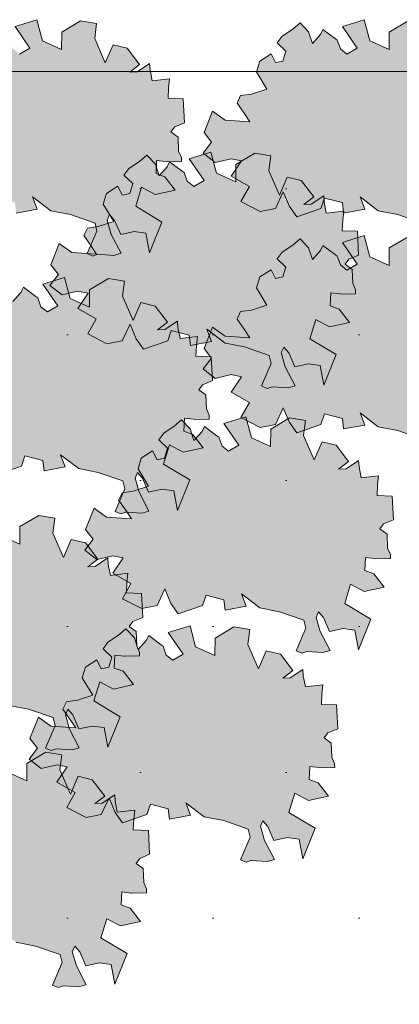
# Model space of a CAD drawing. Header units: metres. Extents: x 92403 to 95147, y 464428 to 465602.
# Tile 72 of 256: x 92440.26 to 92441.29, y 465154.26 to 465156.94. Entities that reach past the tile are written whole.
import ezdxf

# ---------------------------------------------------------------- set-up
doc = ezdxf.new("R2010")
doc.units = ezdxf.units.M
doc.layers.add('N-RO-GR-GROENSTROOK-A', color=7, linetype='CONTINUOUS', lineweight=0, true_color=0x5de817, transparency=0.7)
doc.layers.add('X-XX-AL-RMB - profiel', color=7, linetype='CONTINUOUS', lineweight=9)

msp = doc.modelspace()

# ---------------------------------------------------------------- hatches: boundary and pattern name
at = {"layer": 'N-RO-GR-GROENSTROOK-A', "transparency": 33554508}
h = msp.add_hatch(color=256, dxfattribs=at)
h.dxf.hatch_style = 1
h.paths.add_polyline_path([(92440.344146, 465156.420114), (92440.397326, 465156.409979), (92440.464203, 465156.386973), (92440.46958, 465156.364978), (92440.443236, 465156.303865), (92440.458514, 465156.297279), (92440.472274, 465156.302005), (92440.515832, 465156.299215), (92440.535248, 465156.304699), (92440.508241, 465156.355773), (92440.497271, 465156.394605), (92440.503856, 465156.409883), (92440.517446, 465156.394434), (92440.534071, 465156.356361), (92440.570455, 465156.364123), (92440.602701, 465156.359815), (92440.61274, 465156.306464), (92440.646542, 465156.389523), (92440.575008, 465156.432587), (92440.590964, 465156.484424), (92440.628109, 465156.464879), (92440.682707, 465156.476782), (92440.65458, 465156.513051), (92440.630234, 465156.521666), (92440.631724, 465156.557218), (92440.657211, 465156.554257), (92440.659276, 465156.554018), (92440.699505, 465156.554901), (92440.699271, 465156.565542), (92440.691563, 465156.582599), (92440.690312, 465156.621016), (92440.67087, 465156.634924), (92440.681062, 465156.648507), (92440.707797, 465156.659695), (92440.704538, 465156.724644), (92440.663259, 465156.726374), (92440.66447, 465156.75526), (92440.667312, 465156.779626), (92440.619734, 465156.773764), (92440.613967, 465156.803728), (92440.612884, 465156.821318), (92440.578629, 465156.798269), (92440.558568, 465156.797408), (92440.585704, 465156.818137), (92440.551674, 465156.86251), (92440.51332, 465156.871973), (92440.492022, 465156.822979), (92440.46332, 465156.888995), (92440.468415, 465156.929895), (92440.425019, 465156.936951), (92440.373821, 465156.906756), (92440.373396, 465156.859375), (92440.321057, 465156.882649), (92440.305786, 465156.940246), (92440.246492, 465156.92165), (92440.286945, 465156.862998), (92440.258957, 465156.846756), (92440.241072, 465156.8606), (92440.232458, 465156.88466), (92440.227408, 465156.888276), (92440.193352, 465156.913402), (92440.186795, 465156.899667), (92440.164704, 465156.875191), (92440.154601, 465156.90717), (92440.131183, 465156.93172), (92440.111205, 465156.914226), (92440.082323, 465156.895272), (92440.069095, 465156.877496), (92440.092838, 465156.854504), (92440.084695, 465156.827741), (92440.064226, 465156.823362), (92440.052231, 465156.847433), (92440.021499, 465156.827771), (92440.012462, 465156.798296), (92440.04119, 465156.751527), (92439.999255, 465156.737572), (92439.96944, 465156.733584), (92439.959731, 465156.712911), (92439.978885, 465156.685921), (92439.994547, 465156.662482), (92439.927119, 465156.66701), (92439.893025, 465156.691221), (92439.869802, 465156.633535), (92439.890547, 465156.607264), (92439.867457, 465156.577593), (92439.900437, 465156.551595), (92439.943788, 465156.562086), (92439.971645, 465156.556598), (92439.943628, 465156.514825), (92439.993151, 465156.486432), (92439.970364, 465156.445357), (92440.02282, 465156.418674), (92440.064239, 465156.426496), (92440.085654, 465156.472081), (92440.102178, 465156.431977), (92440.122067, 465156.403909), (92440.188033, 465156.426546), (92440.197811, 465156.455072), (92440.246439, 465156.44256), (92440.249681, 465156.414404), (92440.307083, 465156.425092), (92440.294423, 465156.458094), (92440.344158, 465156.42013)])
h = msp.add_hatch(color=256, dxfattribs=at)
h.dxf.hatch_style = 1
h.paths.add_polyline_path([(92441.235272, 465156.420114), (92441.288452, 465156.409979), (92441.355329, 465156.386973), (92441.360706, 465156.364978), (92441.334362, 465156.303865), (92441.349641, 465156.297279), (92441.363401, 465156.302005), (92441.406958, 465156.299215), (92441.426374, 465156.304699), (92441.399367, 465156.355773), (92441.388397, 465156.394605), (92441.394983, 465156.409883), (92441.408572, 465156.394434), (92441.425198, 465156.356361), (92441.461581, 465156.364123), (92441.493827, 465156.359815), (92441.503867, 465156.306464), (92441.537669, 465156.389523), (92441.466134, 465156.432587), (92441.48209, 465156.484424), (92441.519235, 465156.464879), (92441.573834, 465156.476782), (92441.545706, 465156.513051), (92441.521361, 465156.521666), (92441.522851, 465156.557218), (92441.548337, 465156.554257), (92441.550402, 465156.554018), (92441.590631, 465156.554901), (92441.590398, 465156.565542), (92441.58269, 465156.582599), (92441.581439, 465156.621016), (92441.561996, 465156.634924), (92441.572188, 465156.648507), (92441.598924, 465156.659695), (92441.595664, 465156.724644), (92441.554386, 465156.726374), (92441.555596, 465156.75526), (92441.558438, 465156.779626), (92441.51086, 465156.773764), (92441.505094, 465156.803728), (92441.504011, 465156.821318), (92441.469756, 465156.798269), (92441.449695, 465156.797408), (92441.47683, 465156.818137), (92441.4428, 465156.86251), (92441.404447, 465156.871973), (92441.383148, 465156.822979), (92441.354447, 465156.888995), (92441.359542, 465156.929895), (92441.316146, 465156.936951), (92441.264947, 465156.906756), (92441.264522, 465156.859375), (92441.212184, 465156.882649), (92441.196913, 465156.940246), (92441.137618, 465156.92165), (92441.178071, 465156.862998), (92441.150084, 465156.846756), (92441.132199, 465156.8606), (92441.123585, 465156.88466), (92441.118535, 465156.888276), (92441.084479, 465156.913402), (92441.077921, 465156.899667), (92441.05583, 465156.875191), (92441.045727, 465156.90717), (92441.02231, 465156.93172), (92441.002332, 465156.914226), (92440.97345, 465156.895272), (92440.960222, 465156.877496), (92440.983965, 465156.854504), (92440.975821, 465156.827741), (92440.955352, 465156.823362), (92440.943358, 465156.847433), (92440.912626, 465156.827771), (92440.903589, 465156.798296), (92440.932317, 465156.751527), (92440.890381, 465156.737572), (92440.860566, 465156.733584), (92440.850857, 465156.712911), (92440.870012, 465156.685921), (92440.885674, 465156.662482), (92440.818246, 465156.66701), (92440.784151, 465156.691221), (92440.760928, 465156.633535), (92440.781673, 465156.607264), (92440.758584, 465156.577593), (92440.791563, 465156.551595), (92440.834914, 465156.562086), (92440.862772, 465156.556598), (92440.834754, 465156.514825), (92440.884277, 465156.486432), (92440.861491, 465156.445357), (92440.913946, 465156.418674), (92440.955365, 465156.426496), (92440.97678, 465156.472081), (92440.993305, 465156.431977), (92441.013194, 465156.403909), (92441.07916, 465156.426546), (92441.088937, 465156.455072), (92441.137566, 465156.44256), (92441.140807, 465156.414404), (92441.19821, 465156.425092), (92441.185549, 465156.458094), (92441.235284, 465156.42013)])
h = msp.add_hatch(color=256, dxfattribs=at)
h.dxf.hatch_style = 1
h.paths.add_polyline_path([(92440.81815, 465156.060087), (92440.87133, 465156.049952), (92440.938207, 465156.026947), (92440.943584, 465156.004951), (92440.91724, 465155.943838), (92440.932518, 465155.937252), (92440.946279, 465155.941978), (92440.989836, 465155.939188), (92441.009252, 465155.944673), (92440.982245, 465155.995746), (92440.971275, 465156.034578), (92440.977861, 465156.049856), (92440.99145, 465156.034407), (92441.008076, 465155.996334), (92441.044459, 465156.004096), (92441.076705, 465155.999788), (92441.086744, 465155.946437), (92441.120547, 465156.029496), (92441.049012, 465156.072561), (92441.064968, 465156.124397), (92441.102113, 465156.104852), (92441.156712, 465156.116755), (92441.128584, 465156.153025), (92441.104239, 465156.161639), (92441.105728, 465156.197191), (92441.131215, 465156.194231), (92441.13328, 465156.193991), (92441.173509, 465156.194874), (92441.173276, 465156.205515), (92441.165568, 465156.222573), (92441.164317, 465156.260989), (92441.144874, 465156.274897), (92441.155066, 465156.28848), (92441.181802, 465156.299668), (92441.178542, 465156.364617), (92441.137264, 465156.366347), (92441.138474, 465156.395233), (92441.141316, 465156.419599), (92441.093738, 465156.413737), (92441.087972, 465156.443701), (92441.086888, 465156.461292), (92441.052634, 465156.438242), (92441.032572, 465156.437381), (92441.059708, 465156.45811), (92441.025678, 465156.502483), (92440.987325, 465156.511946), (92440.966026, 465156.462952), (92440.937325, 465156.528968), (92440.94242, 465156.569868), (92440.899024, 465156.576924), (92440.847825, 465156.546729), (92440.8474, 465156.499348), (92440.795062, 465156.522622), (92440.779791, 465156.580219), (92440.720496, 465156.561623), (92440.760949, 465156.502971), (92440.732961, 465156.48673), (92440.715077, 465156.500573), (92440.706463, 465156.524633), (92440.701413, 465156.528249), (92440.667357, 465156.553376), (92440.660799, 465156.53964), (92440.638708, 465156.515165), (92440.628605, 465156.547143), (92440.605188, 465156.571693), (92440.585209, 465156.554199), (92440.556328, 465156.535246), (92440.5431, 465156.517469), (92440.566842, 465156.494477), (92440.558699, 465156.467715), (92440.53823, 465156.463335), (92440.526236, 465156.487406), (92440.495504, 465156.467744), (92440.486467, 465156.43827), (92440.515195, 465156.3915), (92440.473259, 465156.377545), (92440.443444, 465156.373558), (92440.433735, 465156.352884), (92440.45289, 465156.325894), (92440.468552, 465156.302455), (92440.401124, 465156.306983), (92440.367029, 465156.331194), (92440.343806, 465156.273509), (92440.364551, 465156.247238), (92440.341462, 465156.217566), (92440.374441, 465156.191568), (92440.417792, 465156.20206), (92440.445649, 465156.196571), (92440.417632, 465156.154799), (92440.467155, 465156.126405), (92440.444368, 465156.08533), (92440.496824, 465156.058647), (92440.538243, 465156.066469), (92440.559658, 465156.112054), (92440.576182, 465156.07195), (92440.596072, 465156.043882), (92440.662037, 465156.066519), (92440.671815, 465156.095046), (92440.720444, 465156.082533), (92440.723685, 465156.054377), (92440.781088, 465156.065065), (92440.768427, 465156.098067), (92440.818162, 465156.060103)])
h = msp.add_hatch(color=256, dxfattribs=at)
h.dxf.hatch_style = 1
h.paths.add_polyline_path([(92441.235272, 465155.832702), (92441.288452, 465155.822567), (92441.355329, 465155.799562), (92441.360706, 465155.777566), (92441.334362, 465155.716453), (92441.349641, 465155.709867), (92441.363401, 465155.714593), (92441.406958, 465155.711803), (92441.426374, 465155.717288), (92441.399367, 465155.768361), (92441.388397, 465155.807193), (92441.394983, 465155.822471), (92441.408572, 465155.807022), (92441.425198, 465155.768949), (92441.461581, 465155.776711), (92441.493827, 465155.772403), (92441.503867, 465155.719052), (92441.537669, 465155.802111), (92441.466134, 465155.845176), (92441.48209, 465155.897012), (92441.519235, 465155.877467), (92441.573834, 465155.88937), (92441.545706, 465155.92564), (92441.521361, 465155.934254), (92441.522851, 465155.969806), (92441.548337, 465155.966846), (92441.550402, 465155.966606), (92441.590631, 465155.967489), (92441.590398, 465155.97813), (92441.58269, 465155.995188), (92441.581439, 465156.033604), (92441.561996, 465156.047512), (92441.572188, 465156.061095), (92441.598924, 465156.072283), (92441.595664, 465156.137232), (92441.554386, 465156.138962), (92441.555596, 465156.167848), (92441.558438, 465156.192214), (92441.51086, 465156.186352), (92441.505094, 465156.216316), (92441.504011, 465156.233907), (92441.469756, 465156.210857), (92441.449695, 465156.209996), (92441.47683, 465156.230725), (92441.4428, 465156.275098), (92441.404447, 465156.284561), (92441.383148, 465156.235567), (92441.354447, 465156.301583), (92441.359542, 465156.342483), (92441.316146, 465156.349539), (92441.264947, 465156.319344), (92441.264522, 465156.271963), (92441.212184, 465156.295237), (92441.196913, 465156.352834), (92441.137618, 465156.334238), (92441.178071, 465156.275586), (92441.150084, 465156.259345), (92441.132199, 465156.273188), (92441.123585, 465156.297248), (92441.118535, 465156.300864), (92441.084479, 465156.325991), (92441.077921, 465156.312255), (92441.05583, 465156.28778), (92441.045727, 465156.319758), (92441.02231, 465156.344308), (92441.002332, 465156.326814), (92440.97345, 465156.307861), (92440.960222, 465156.290084), (92440.983965, 465156.267092), (92440.975821, 465156.24033), (92440.955352, 465156.23595), (92440.943358, 465156.260021), (92440.912626, 465156.240359), (92440.903589, 465156.210885), (92440.932317, 465156.164115), (92440.890381, 465156.15016), (92440.860566, 465156.146173), (92440.850857, 465156.125499), (92440.870012, 465156.098509), (92440.885674, 465156.07507), (92440.818246, 465156.079598), (92440.784151, 465156.103809), (92440.760928, 465156.046124), (92440.781673, 465156.019853), (92440.758584, 465155.990181), (92440.791563, 465155.964183), (92440.834914, 465155.974675), (92440.862772, 465155.969186), (92440.834754, 465155.927414), (92440.884277, 465155.89902), (92440.861491, 465155.857945), (92440.913946, 465155.831262), (92440.955365, 465155.839084), (92440.97678, 465155.884669), (92440.993305, 465155.844565), (92441.013194, 465155.816497), (92441.07916, 465155.839134), (92441.088937, 465155.867661), (92441.137566, 465155.855148), (92441.140807, 465155.826992), (92441.19821, 465155.83768), (92441.185549, 465155.870682), (92441.235284, 465155.832718)])
h = msp.add_hatch(color=256, dxfattribs=at)
h.dxf.hatch_style = 1
h.paths.add_polyline_path([(92440.419987, 465155.71901), (92440.473166, 465155.708874), (92440.540044, 465155.685869), (92440.545421, 465155.663874), (92440.519077, 465155.602761), (92440.534355, 465155.596175), (92440.548115, 465155.6009), (92440.591673, 465155.59811), (92440.611088, 465155.603595), (92440.584082, 465155.654668), (92440.573112, 465155.6935), (92440.579697, 465155.708778), (92440.593287, 465155.693329), (92440.609912, 465155.655257), (92440.646296, 465155.663019), (92440.678542, 465155.658711), (92440.688581, 465155.605359), (92440.722383, 465155.688419), (92440.650849, 465155.731483), (92440.666805, 465155.783319), (92440.70395, 465155.763774), (92440.758548, 465155.775678), (92440.730421, 465155.811947), (92440.706075, 465155.820562), (92440.707565, 465155.856114), (92440.733052, 465155.853153), (92440.735116, 465155.852913), (92440.775346, 465155.853797), (92440.775112, 465155.864437), (92440.767404, 465155.881495), (92440.766153, 465155.919912), (92440.746711, 465155.93382), (92440.756903, 465155.947403), (92440.783638, 465155.95859), (92440.780379, 465156.02354), (92440.7391, 465156.02527), (92440.740311, 465156.054156), (92440.743153, 465156.078522), (92440.695574, 465156.072659), (92440.689808, 465156.102623), (92440.688725, 465156.120214), (92440.65447, 465156.097165), (92440.634409, 465156.096303), (92440.661545, 465156.117032), (92440.627515, 465156.161405), (92440.589161, 465156.170869), (92440.567863, 465156.121875), (92440.539161, 465156.187891), (92440.544256, 465156.228791), (92440.50086, 465156.235847), (92440.449662, 465156.205652), (92440.449237, 465156.158271), (92440.396898, 465156.181545), (92440.381627, 465156.239142), (92440.322333, 465156.220546), (92440.362786, 465156.161894), (92440.334798, 465156.145652), (92440.316913, 465156.159495), (92440.308299, 465156.183556), (92440.303249, 465156.187171), (92440.269193, 465156.212298), (92440.262636, 465156.198563), (92440.240545, 465156.174087), (92440.230442, 465156.206066), (92440.207024, 465156.230616), (92440.187046, 465156.213122), (92440.158164, 465156.194168), (92440.144936, 465156.176392), (92440.168679, 465156.153399), (92440.160536, 465156.126637), (92440.140067, 465156.122257), (92440.128072, 465156.146329), (92440.09734, 465156.126667), (92440.088303, 465156.097192), (92440.117031, 465156.050423), (92440.075096, 465156.036468), (92440.045281, 465156.03248), (92440.035572, 465156.011806), (92440.054726, 465155.984816), (92440.070388, 465155.961377), (92440.00296, 465155.965905), (92439.968866, 465155.990117), (92439.945643, 465155.932431), (92439.966388, 465155.90616), (92439.943298, 465155.876489), (92439.976278, 465155.850491), (92440.019629, 465155.860982), (92440.047486, 465155.855494), (92440.019469, 465155.813721), (92440.068992, 465155.785328), (92440.046205, 465155.744252), (92440.098661, 465155.717569), (92440.140079, 465155.725392), (92440.161495, 465155.770976), (92440.178019, 465155.730872), (92440.197908, 465155.702804), (92440.263874, 465155.725441), (92440.273652, 465155.753968), (92440.32228, 465155.741455), (92440.325521, 465155.713299), (92440.382924, 465155.723987), (92440.370264, 465155.75699), (92440.419999, 465155.719026)])
h = msp.add_hatch(color=256, dxfattribs=at)
h.dxf.hatch_style = 1
h.paths.add_polyline_path([(92440.91295, 465155.340034), (92440.96613, 465155.329898), (92441.033007, 465155.306893), (92441.038384, 465155.284898), (92441.01204, 465155.223785), (92441.027318, 465155.217199), (92441.041078, 465155.221924), (92441.084636, 465155.219134), (92441.104051, 465155.224619), (92441.077045, 465155.275692), (92441.066075, 465155.314524), (92441.07266, 465155.329802), (92441.08625, 465155.314353), (92441.102875, 465155.276281), (92441.139259, 465155.284043), (92441.171505, 465155.279735), (92441.181544, 465155.226383), (92441.215346, 465155.309443), (92441.143812, 465155.352507), (92441.159768, 465155.404343), (92441.196913, 465155.384798), (92441.251511, 465155.396702), (92441.223384, 465155.432971), (92441.199038, 465155.441586), (92441.200528, 465155.477138), (92441.226015, 465155.474177), (92441.22808, 465155.473937), (92441.268309, 465155.474821), (92441.268075, 465155.485461), (92441.260367, 465155.502519), (92441.259116, 465155.540936), (92441.239674, 465155.554844), (92441.249866, 465155.568427), (92441.276601, 465155.579614), (92441.273342, 465155.644564), (92441.232063, 465155.646294), (92441.233274, 465155.67518), (92441.236116, 465155.699546), (92441.188538, 465155.693683), (92441.182771, 465155.723647), (92441.181688, 465155.741238), (92441.147433, 465155.718189), (92441.127372, 465155.717327), (92441.154508, 465155.738056), (92441.120478, 465155.782429), (92441.082124, 465155.791893), (92441.060826, 465155.742899), (92441.032124, 465155.808915), (92441.037219, 465155.849815), (92440.993823, 465155.856871), (92440.942625, 465155.826676), (92440.9422, 465155.779295), (92440.889861, 465155.802569), (92440.87459, 465155.860166), (92440.815296, 465155.84157), (92440.855749, 465155.782918), (92440.827761, 465155.766676), (92440.809876, 465155.780519), (92440.801262, 465155.80458), (92440.796212, 465155.808196), (92440.762156, 465155.833322), (92440.755599, 465155.819587), (92440.733508, 465155.795111), (92440.723405, 465155.82709), (92440.699987, 465155.85164), (92440.680009, 465155.834146), (92440.651127, 465155.815192), (92440.637899, 465155.797416), (92440.661642, 465155.774423), (92440.653499, 465155.747661), (92440.63303, 465155.743281), (92440.621035, 465155.767353), (92440.590303, 465155.747691), (92440.581266, 465155.718216), (92440.609994, 465155.671447), (92440.568059, 465155.657492), (92440.538244, 465155.653504), (92440.528535, 465155.63283), (92440.547689, 465155.605841), (92440.563351, 465155.582401), (92440.495923, 465155.586929), (92440.461829, 465155.611141), (92440.438606, 465155.553455), (92440.459351, 465155.527184), (92440.436261, 465155.497513), (92440.469241, 465155.471515), (92440.512592, 465155.482006), (92440.540449, 465155.476518), (92440.512432, 465155.434745), (92440.561955, 465155.406352), (92440.539168, 465155.365276), (92440.591624, 465155.338593), (92440.633043, 465155.346416), (92440.654458, 465155.392), (92440.670982, 465155.351896), (92440.690871, 465155.323828), (92440.756837, 465155.346465), (92440.766615, 465155.374992), (92440.815243, 465155.362479), (92440.818485, 465155.334323), (92440.875887, 465155.345011), (92440.863227, 465155.378014), (92440.912962, 465155.34005)])
h = msp.add_hatch(color=256, dxfattribs=at)
h.dxf.hatch_style = 1
h.paths.add_polyline_path([(92440.230381, 465155.07475), (92440.283561, 465155.064615), (92440.350438, 465155.04161), (92440.355815, 465155.019614), (92440.329471, 465154.958501), (92440.34475, 465154.951915), (92440.35851, 465154.956641), (92440.402067, 465154.953851), (92440.421483, 465154.959336), (92440.394476, 465155.010409), (92440.383506, 465155.049241), (92440.390092, 465155.064519), (92440.403681, 465155.04907), (92440.420307, 465155.010997), (92440.45669, 465155.018759), (92440.488936, 465155.014451), (92440.498976, 465154.9611), (92440.532778, 465155.04416), (92440.461243, 465155.087224), (92440.477199, 465155.13906), (92440.514344, 465155.119515), (92440.568943, 465155.131418), (92440.540815, 465155.167688), (92440.51647, 465155.176302), (92440.51796, 465155.211854), (92440.543446, 465155.208894), (92440.545511, 465155.208654), (92440.58574, 465155.209537), (92440.585507, 465155.220178), (92440.577799, 465155.237236), (92440.576548, 465155.275652), (92440.557105, 465155.28956), (92440.567297, 465155.303143), (92440.594033, 465155.314331), (92440.590773, 465155.379281), (92440.549495, 465155.38101), (92440.550705, 465155.409896), (92440.553547, 465155.434262), (92440.505969, 465155.4284), (92440.500203, 465155.458364), (92440.49912, 465155.475955), (92440.464865, 465155.452905), (92440.444804, 465155.452044), (92440.471939, 465155.472773), (92440.437909, 465155.517146), (92440.399556, 465155.526609), (92440.378257, 465155.477615), (92440.349556, 465155.543631), (92440.354651, 465155.584531), (92440.311255, 465155.591587), (92440.260056, 465155.561392), (92440.259631, 465155.514011), (92440.207293, 465155.537285), (92440.192022, 465155.594882), (92440.132727, 465155.576286), (92440.17318, 465155.517634), (92440.145193, 465155.501393), (92440.127308, 465155.515236), (92440.118694, 465155.539296), (92440.113644, 465155.542912), (92440.079588, 465155.568039), (92440.07303, 465155.554303), (92440.050939, 465155.529828), (92440.040836, 465155.561806), (92440.017419, 465155.586356), (92439.997441, 465155.568862), (92439.968559, 465155.549909), (92439.955331, 465155.532132), (92439.979074, 465155.50914), (92439.97093, 465155.482378), (92439.950461, 465155.477998), (92439.938467, 465155.502069), (92439.907735, 465155.482407), (92439.898698, 465155.452933), (92439.927426, 465155.406163), (92439.88549, 465155.392208), (92439.855675, 465155.388221), (92439.845966, 465155.367547), (92439.865121, 465155.340557), (92439.880783, 465155.317118), (92439.813355, 465155.321646), (92439.77926, 465155.345857), (92439.756037, 465155.288172), (92439.776782, 465155.261901), (92439.753693, 465155.232229), (92439.786672, 465155.206231), (92439.830023, 465155.216723), (92439.857881, 465155.211234), (92439.829863, 465155.169462), (92439.879386, 465155.141068), (92439.8566, 465155.099993), (92439.909055, 465155.07331), (92439.950474, 465155.081132), (92439.971889, 465155.126717), (92439.988414, 465155.086613), (92440.008303, 465155.058545), (92440.074269, 465155.081182), (92440.084046, 465155.109709), (92440.132675, 465155.097196), (92440.135916, 465155.06904), (92440.193319, 465155.079728), (92440.180658, 465155.11273), (92440.230393, 465155.074766)])
h = msp.add_hatch(color=256, dxfattribs=at)
h.dxf.hatch_style = 1
h.paths.add_polyline_path([(92440.761268, 465154.771568), (92440.814448, 465154.761433), (92440.881325, 465154.738428), (92440.886702, 465154.716432), (92440.860358, 465154.655319), (92440.875636, 465154.648733), (92440.889396, 465154.653459), (92440.932954, 465154.650669), (92440.95237, 465154.656154), (92440.925363, 465154.707227), (92440.914393, 465154.746059), (92440.920979, 465154.761337), (92440.934568, 465154.745888), (92440.951193, 465154.707815), (92440.987577, 465154.715577), (92441.019823, 465154.711269), (92441.029862, 465154.657918), (92441.063664, 465154.740978), (92440.99213, 465154.784042), (92441.008086, 465154.835878), (92441.045231, 465154.816333), (92441.09983, 465154.828236), (92441.071702, 465154.864506), (92441.047356, 465154.87312), (92441.048846, 465154.908672), (92441.074333, 465154.905712), (92441.076398, 465154.905472), (92441.116627, 465154.906355), (92441.116393, 465154.916996), (92441.108685, 465154.934054), (92441.107435, 465154.97247), (92441.087992, 465154.986378), (92441.098184, 465154.999961), (92441.12492, 465155.011149), (92441.12166, 465155.076099), (92441.080382, 465155.077828), (92441.081592, 465155.106714), (92441.084434, 465155.13108), (92441.036856, 465155.125218), (92441.03109, 465155.155182), (92441.030006, 465155.172773), (92440.995752, 465155.149723), (92440.97569, 465155.148862), (92441.002826, 465155.169591), (92440.968796, 465155.213964), (92440.930442, 465155.223427), (92440.909144, 465155.174433), (92440.880442, 465155.240449), (92440.885537, 465155.281349), (92440.842142, 465155.288406), (92440.790943, 465155.25821), (92440.790518, 465155.210829), (92440.738179, 465155.234103), (92440.722908, 465155.2917), (92440.663614, 465155.273104), (92440.704067, 465155.214452), (92440.676079, 465155.198211), (92440.658194, 465155.212054), (92440.64958, 465155.236114), (92440.64453, 465155.23973), (92440.610474, 465155.264857), (92440.603917, 465155.251121), (92440.581826, 465155.226646), (92440.571723, 465155.258624), (92440.548305, 465155.283174), (92440.528327, 465155.26568), (92440.499446, 465155.246727), (92440.486217, 465155.22895), (92440.50996, 465155.205958), (92440.501817, 465155.179196), (92440.481348, 465155.174816), (92440.469353, 465155.198887), (92440.438622, 465155.179225), (92440.429584, 465155.149751), (92440.458312, 465155.102981), (92440.416377, 465155.089027), (92440.386562, 465155.085039), (92440.376853, 465155.064365), (92440.396007, 465155.037375), (92440.411669, 465155.013936), (92440.344241, 465155.018464), (92440.310147, 465155.042675), (92440.286924, 465154.98499), (92440.307669, 465154.958719), (92440.28458, 465154.929047), (92440.317559, 465154.90305), (92440.36091, 465154.913541), (92440.388767, 465154.908052), (92440.36075, 465154.86628), (92440.410273, 465154.837886), (92440.387486, 465154.796811), (92440.439942, 465154.770128), (92440.481361, 465154.77795), (92440.502776, 465154.823535), (92440.5193, 465154.783431), (92440.539189, 465154.755363), (92440.605155, 465154.778), (92440.614933, 465154.806527), (92440.663561, 465154.794014), (92440.666803, 465154.765858), (92440.724205, 465154.776546), (92440.711545, 465154.809548), (92440.76128, 465154.771584)])
h = msp.add_hatch(color=256, dxfattribs=at)
h.dxf.hatch_style = 1
h.paths.add_polyline_path([(92440.24934, 465154.430491), (92440.30252, 465154.420356), (92440.369397, 465154.39735), (92440.374774, 465154.375355), (92440.34843, 465154.314242), (92440.363708, 465154.307656), (92440.377468, 465154.312382), (92440.421026, 465154.309591), (92440.440442, 465154.315076), (92440.413435, 465154.366149), (92440.402465, 465154.404981), (92440.409051, 465154.420259), (92440.42264, 465154.40481), (92440.439266, 465154.366738), (92440.475649, 465154.3745), (92440.507895, 465154.370192), (92440.517934, 465154.31684), (92440.551736, 465154.3999), (92440.480202, 465154.442964), (92440.496158, 465154.494801), (92440.533303, 465154.475255), (92440.587902, 465154.487159), (92440.559774, 465154.523428), (92440.535428, 465154.532043), (92440.536918, 465154.567595), (92440.562405, 465154.564634), (92440.56447, 465154.564394), (92440.604699, 465154.565278), (92440.604465, 465154.575918), (92440.596757, 465154.592976), (92440.595507, 465154.631393), (92440.576064, 465154.645301), (92440.586256, 465154.658884), (92440.612992, 465154.670071), (92440.609732, 465154.735021), (92440.568454, 465154.736751), (92440.569664, 465154.765637), (92440.572506, 465154.790003), (92440.524928, 465154.78414), (92440.519162, 465154.814104), (92440.518078, 465154.831695), (92440.483824, 465154.808646), (92440.463762, 465154.807784), (92440.490898, 465154.828513), (92440.456868, 465154.872886), (92440.418514, 465154.88235), (92440.397216, 465154.833356), (92440.368514, 465154.899372), (92440.373609, 465154.940272), (92440.330214, 465154.947328), (92440.279015, 465154.917133), (92440.27859, 465154.869752), (92440.226251, 465154.893026), (92440.21098, 465154.950623), (92440.151686, 465154.932027), (92440.192139, 465154.873375), (92440.164151, 465154.857133), (92440.146267, 465154.870976), (92440.137652, 465154.895037), (92440.132602, 465154.898653), (92440.098546, 465154.923779), (92440.091989, 465154.910044), (92440.069898, 465154.885568), (92440.059795, 465154.917547), (92440.036377, 465154.942097), (92440.016399, 465154.924603), (92439.987518, 465154.905649), (92439.974289, 465154.887873), (92439.998032, 465154.86488), (92439.989889, 465154.838118), (92439.96942, 465154.833739), (92439.957425, 465154.85781), (92439.926694, 465154.838148), (92439.917656, 465154.808673), (92439.946384, 465154.761904), (92439.904449, 465154.747949), (92439.874634, 465154.743961), (92439.864925, 465154.723287), (92439.884079, 465154.696298), (92439.899741, 465154.672858), (92439.832313, 465154.677386), (92439.798219, 465154.701598), (92439.774996, 465154.643912), (92439.795741, 465154.617641), (92439.772652, 465154.58797), (92439.805631, 465154.561972), (92439.848982, 465154.572463), (92439.876839, 465154.566975), (92439.848822, 465154.525202), (92439.898345, 465154.496809), (92439.875558, 465154.455733), (92439.928014, 465154.42905), (92439.969433, 465154.436873), (92439.990848, 465154.482457), (92440.007372, 465154.442353), (92440.027261, 465154.414285), (92440.093227, 465154.436922), (92440.103005, 465154.465449), (92440.151633, 465154.452937), (92440.154875, 465154.42478), (92440.212277, 465154.435468), (92440.199617, 465154.468471), (92440.249352, 465154.430507)])
at = {"layer": 'X-XX-AL-RMB - profiel', "true_color": 0x1a4a17, "transparency": 33554687}
h = msp.add_hatch(dxfattribs=at)
h.set_pattern_fill('AGR-GRAS_SPORTVELD', color=99, scale=0.5, pattern_type=2)
h.set_pattern_definition([(0, (-2042.8484, 1656.88303), (0.1984375, 0.396875), [0, -0.396875])])
h.paths.add_polyline_path([(92453.300369, 465156.799051), (92436.137967, 465156.799051), (92436.137967, 465152.933251), (92453.300369, 465152.933251)])

# ---------------------------------------------------------------- linework, layer by layer
at = {"layer": 'X-XX-AL-RMB - profiel', "color": 251}
for points in [[(92440.249681, 465156.414404), (92440.307083, 465156.425092), (92440.294423, 465156.458094), (92440.344158, 465156.42013), (92440.344146, 465156.420114), (92440.397326, 465156.409979), (92440.464203, 465156.386973), (92440.46958, 465156.364978), (92440.443236, 465156.303865), (92440.458514, 465156.297279), (92440.472274, 465156.302005), (92440.515832, 465156.299215), (92440.535248, 465156.304699), (92440.508241, 465156.355773), (92440.497271, 465156.394605), (92440.503856, 465156.409883), (92440.517446, 465156.394434), (92440.534071, 465156.356361), (92440.570455, 465156.364123), (92440.602701, 465156.359815), (92440.61274, 465156.306464), (92440.646542, 465156.389523), (92440.575008, 465156.432587), (92440.590964, 465156.484424), (92440.628109, 465156.464879), (92440.682707, 465156.476782), (92440.65458, 465156.513051), (92440.630234, 465156.521666), (92440.631724, 465156.557218), (92440.657211, 465156.554257), (92440.659276, 465156.554018), (92440.699505, 465156.554901), (92440.699271, 465156.565542), (92440.691563, 465156.582599), (92440.690312, 465156.621016), (92440.67087, 465156.634924), (92440.681062, 465156.648507), (92440.707797, 465156.659695), (92440.704538, 465156.724644), (92440.663259, 465156.726374), (92440.66447, 465156.75526), (92440.667312, 465156.779626), (92440.619734, 465156.773764), (92440.613967, 465156.803728), (92440.612884, 465156.821318), (92440.578629, 465156.798269), (92440.558568, 465156.797408), (92440.585704, 465156.818137), (92440.551674, 465156.86251), (92440.51332, 465156.871973), (92440.492022, 465156.822979), (92440.46332, 465156.888995), (92440.468415, 465156.929895), (92440.425019, 465156.936951), (92440.373821, 465156.906756), (92440.373396, 465156.859375), (92440.321057, 465156.882649), (92440.305786, 465156.940246), (92440.246492, 465156.92165), (92440.286945, 465156.862998), (92440.258957, 465156.846756)], [(92441.316146, 465156.936951), (92441.264947, 465156.906756), (92441.264522, 465156.859375), (92441.212184, 465156.882649), (92441.196913, 465156.940246), (92441.137618, 465156.92165), (92441.178071, 465156.862998), (92441.150084, 465156.846756), (92441.132199, 465156.8606), (92441.123585, 465156.88466), (92441.118535, 465156.888276), (92441.084479, 465156.913402), (92441.077921, 465156.899667), (92441.05583, 465156.875191), (92441.045727, 465156.90717), (92441.02231, 465156.93172), (92441.002332, 465156.914226), (92440.97345, 465156.895272), (92440.960222, 465156.877496), (92440.983965, 465156.854504), (92440.975821, 465156.827741), (92440.955352, 465156.823362), (92440.943358, 465156.847433), (92440.912626, 465156.827771), (92440.903589, 465156.798296), (92440.932317, 465156.751527), (92440.890381, 465156.737572), (92440.860566, 465156.733584), (92440.850857, 465156.712911), (92440.870012, 465156.685921), (92440.885674, 465156.662482), (92440.818246, 465156.66701), (92440.784151, 465156.691221), (92440.760928, 465156.633535), (92440.781673, 465156.607264), (92440.758584, 465156.577593), (92440.791563, 465156.551595), (92440.834914, 465156.562086), (92440.862772, 465156.556598), (92440.834754, 465156.514825), (92440.884277, 465156.486432), (92440.861491, 465156.445357), (92440.913946, 465156.418674), (92440.955365, 465156.426496), (92440.97678, 465156.472081), (92440.993305, 465156.431977), (92441.013194, 465156.403909), (92441.07916, 465156.426546), (92441.088937, 465156.455072), (92441.137566, 465156.44256), (92441.140807, 465156.414404), (92441.19821, 465156.425092), (92441.185549, 465156.458094), (92441.235284, 465156.42013), (92441.235272, 465156.420114), (92441.288452, 465156.409979), (92441.355329, 465156.386973)], [(92441.316146, 465156.349539), (92441.264947, 465156.319344), (92441.264522, 465156.271963), (92441.212184, 465156.295237), (92441.196913, 465156.352834), (92441.137618, 465156.334238), (92441.178071, 465156.275586), (92441.150084, 465156.259345), (92441.132199, 465156.273188), (92441.123585, 465156.297248), (92441.118535, 465156.300864), (92441.084479, 465156.325991), (92441.077921, 465156.312255), (92441.05583, 465156.28778), (92441.045727, 465156.319758), (92441.02231, 465156.344308), (92441.002332, 465156.326814), (92440.97345, 465156.307861), (92440.960222, 465156.290084), (92440.983965, 465156.267092), (92440.975821, 465156.24033), (92440.955352, 465156.23595), (92440.943358, 465156.260021), (92440.912626, 465156.240359), (92440.903589, 465156.210885), (92440.932317, 465156.164115), (92440.890381, 465156.15016), (92440.860566, 465156.146173), (92440.850857, 465156.125499), (92440.870012, 465156.098509), (92440.885674, 465156.07507), (92440.818246, 465156.079598), (92440.784151, 465156.103809), (92440.760928, 465156.046124), (92440.781673, 465156.019853), (92440.758584, 465155.990181), (92440.791563, 465155.964183), (92440.834914, 465155.974675), (92440.862772, 465155.969186), (92440.834754, 465155.927414), (92440.884277, 465155.89902), (92440.861491, 465155.857945), (92440.913946, 465155.831262), (92440.955365, 465155.839084), (92440.97678, 465155.884669), (92440.993305, 465155.844565), (92441.013194, 465155.816497), (92441.07916, 465155.839134), (92441.088937, 465155.867661), (92441.137566, 465155.855148), (92441.140807, 465155.826992), (92441.19821, 465155.83768), (92441.185549, 465155.870682), (92441.235284, 465155.832718), (92441.235272, 465155.832702), (92441.288452, 465155.822567), (92441.355329, 465155.799562)], [(92440.197908, 465155.702804), (92440.263874, 465155.725441), (92440.273652, 465155.753968), (92440.32228, 465155.741455), (92440.325521, 465155.713299), (92440.382924, 465155.723987), (92440.370264, 465155.75699), (92440.419999, 465155.719026), (92440.419987, 465155.71901), (92440.473166, 465155.708874), (92440.540044, 465155.685869), (92440.545421, 465155.663874), (92440.519077, 465155.602761), (92440.534355, 465155.596175), (92440.548115, 465155.6009), (92440.591673, 465155.59811), (92440.611088, 465155.603595), (92440.584082, 465155.654668), (92440.573112, 465155.6935), (92440.579697, 465155.708778), (92440.593287, 465155.693329), (92440.609912, 465155.655257), (92440.646296, 465155.663019), (92440.678542, 465155.658711), (92440.688581, 465155.605359), (92440.722383, 465155.688419), (92440.650849, 465155.731483), (92440.666805, 465155.783319), (92440.70395, 465155.763774), (92440.758548, 465155.775678), (92440.730421, 465155.811947), (92440.706075, 465155.820562), (92440.707565, 465155.856114), (92440.733052, 465155.853153), (92440.735116, 465155.852913), (92440.775346, 465155.853797), (92440.775112, 465155.864437), (92440.767404, 465155.881495), (92440.766153, 465155.919912), (92440.746711, 465155.93382), (92440.756903, 465155.947403), (92440.783638, 465155.95859), (92440.780379, 465156.02354), (92440.7391, 465156.02527), (92440.740311, 465156.054156), (92440.743153, 465156.078522), (92440.695574, 465156.072659), (92440.689808, 465156.102623), (92440.688725, 465156.120214), (92440.65447, 465156.097165), (92440.634409, 465156.096303), (92440.661545, 465156.117032), (92440.627515, 465156.161405), (92440.589161, 465156.170869), (92440.567863, 465156.121875), (92440.539161, 465156.187891), (92440.544256, 465156.228791), (92440.50086, 465156.235847), (92440.449662, 465156.205652), (92440.449237, 465156.158271), (92440.396898, 465156.181545), (92440.381627, 465156.239142), (92440.322333, 465156.220546), (92440.362786, 465156.161894), (92440.334798, 465156.145652), (92440.316913, 465156.159495), (92440.308299, 465156.183556), (92440.303249, 465156.187171), (92440.269193, 465156.212298), (92440.262636, 465156.198563), (92440.240545, 465156.174087)], [(92440.230381, 465155.07475), (92440.283561, 465155.064615), (92440.350438, 465155.04161), (92440.355815, 465155.019614), (92440.329471, 465154.958501), (92440.34475, 465154.951915), (92440.35851, 465154.956641), (92440.402067, 465154.953851), (92440.421483, 465154.959336), (92440.394476, 465155.010409), (92440.383506, 465155.049241), (92440.390092, 465155.064519), (92440.403681, 465155.04907), (92440.420307, 465155.010997), (92440.45669, 465155.018759), (92440.488936, 465155.014451), (92440.498976, 465154.9611), (92440.532778, 465155.04416), (92440.461243, 465155.087224), (92440.477199, 465155.13906), (92440.514344, 465155.119515), (92440.568943, 465155.131418), (92440.540815, 465155.167688), (92440.51647, 465155.176302), (92440.51796, 465155.211854), (92440.543446, 465155.208894), (92440.545511, 465155.208654), (92440.58574, 465155.209537), (92440.585507, 465155.220178), (92440.577799, 465155.237236), (92440.576548, 465155.275652), (92440.557105, 465155.28956), (92440.567297, 465155.303143), (92440.594033, 465155.314331), (92440.590773, 465155.379281), (92440.549495, 465155.38101), (92440.550705, 465155.409896), (92440.553547, 465155.434262), (92440.505969, 465155.4284), (92440.500203, 465155.458364), (92440.49912, 465155.475955), (92440.464865, 465155.452905), (92440.444804, 465155.452044), (92440.471939, 465155.472773), (92440.437909, 465155.517146), (92440.399556, 465155.526609), (92440.378257, 465155.477615), (92440.349556, 465155.543631), (92440.354651, 465155.584531), (92440.311255, 465155.591587), (92440.260056, 465155.561392), (92440.259631, 465155.514011), (92440.207293, 465155.537285)], [(92440.24934, 465154.430491), (92440.30252, 465154.420356), (92440.369397, 465154.39735), (92440.374774, 465154.375355), (92440.34843, 465154.314242), (92440.363708, 465154.307656), (92440.377468, 465154.312382), (92440.421026, 465154.309591), (92440.440442, 465154.315076), (92440.413435, 465154.366149), (92440.402465, 465154.404981), (92440.409051, 465154.420259), (92440.42264, 465154.40481), (92440.439266, 465154.366738), (92440.475649, 465154.3745), (92440.507895, 465154.370192), (92440.517934, 465154.31684), (92440.551736, 465154.3999), (92440.480202, 465154.442964), (92440.496158, 465154.494801), (92440.533303, 465154.475255), (92440.587902, 465154.487159), (92440.559774, 465154.523428), (92440.535428, 465154.532043), (92440.536918, 465154.567595), (92440.562405, 465154.564634), (92440.56447, 465154.564394), (92440.604699, 465154.565278), (92440.604465, 465154.575918), (92440.596757, 465154.592976), (92440.595507, 465154.631393), (92440.576064, 465154.645301), (92440.586256, 465154.658884), (92440.612992, 465154.670071), (92440.609732, 465154.735021), (92440.568454, 465154.736751), (92440.569664, 465154.765637), (92440.572506, 465154.790003), (92440.524928, 465154.78414), (92440.519162, 465154.814104), (92440.518078, 465154.831695), (92440.483824, 465154.808646), (92440.463762, 465154.807784), (92440.490898, 465154.828513), (92440.456868, 465154.872886), (92440.418514, 465154.88235), (92440.397216, 465154.833356), (92440.368514, 465154.899372), (92440.373609, 465154.940272), (92440.330214, 465154.947328), (92440.279015, 465154.917133), (92440.27859, 465154.869752), (92440.226251, 465154.893026)]]:
    msp.add_lwpolyline(points, dxfattribs=at)
at = {"layer": 'X-XX-AL-RMB - profiel'}
msp.add_lwpolyline([(92457.280369, 465156.799051), (92421.377967, 465156.799051), (92421.377967, 465152.933251), (92457.280369, 465152.933251)], close=True, dxfattribs=at)
at = {"layer": 'X-XX-AL-RMB - profiel', "color": 251}
for points in [[(92440.81815, 465156.060087), (92440.87133, 465156.049952), (92440.938207, 465156.026947), (92440.943584, 465156.004951), (92440.91724, 465155.943838), (92440.932518, 465155.937252), (92440.946279, 465155.941978), (92440.989836, 465155.939188), (92441.009252, 465155.944673), (92440.982245, 465155.995746), (92440.971275, 465156.034578), (92440.977861, 465156.049856), (92440.99145, 465156.034407), (92441.008076, 465155.996334), (92441.044459, 465156.004096), (92441.076705, 465155.999788), (92441.086744, 465155.946437), (92441.120547, 465156.029496), (92441.049012, 465156.072561), (92441.064968, 465156.124397), (92441.102113, 465156.104852), (92441.156712, 465156.116755), (92441.128584, 465156.153025), (92441.104239, 465156.161639), (92441.105728, 465156.197191), (92441.131215, 465156.194231), (92441.13328, 465156.193991), (92441.173509, 465156.194874), (92441.173276, 465156.205515), (92441.165568, 465156.222573), (92441.164317, 465156.260989), (92441.144874, 465156.274897), (92441.155066, 465156.28848), (92441.181802, 465156.299668), (92441.178542, 465156.364617), (92441.137264, 465156.366347), (92441.138474, 465156.395233), (92441.141316, 465156.419599), (92441.093738, 465156.413737), (92441.087972, 465156.443701), (92441.086888, 465156.461292), (92441.052634, 465156.438242), (92441.032572, 465156.437381), (92441.059708, 465156.45811), (92441.025678, 465156.502483), (92440.987325, 465156.511946), (92440.966026, 465156.462952), (92440.937325, 465156.528968), (92440.94242, 465156.569868), (92440.899024, 465156.576924), (92440.847825, 465156.546729), (92440.8474, 465156.499348), (92440.795062, 465156.522622), (92440.779791, 465156.580219), (92440.720496, 465156.561623), (92440.760949, 465156.502971), (92440.732961, 465156.48673), (92440.715077, 465156.500573), (92440.706463, 465156.524633), (92440.701413, 465156.528249), (92440.667357, 465156.553376), (92440.660799, 465156.53964), (92440.638708, 465156.515165), (92440.628605, 465156.547143), (92440.605188, 465156.571693), (92440.585209, 465156.554199), (92440.556328, 465156.535246), (92440.5431, 465156.517469), (92440.566842, 465156.494477), (92440.558699, 465156.467715), (92440.53823, 465156.463335), (92440.526236, 465156.487406), (92440.495504, 465156.467744), (92440.486467, 465156.43827), (92440.515195, 465156.3915), (92440.473259, 465156.377545), (92440.443444, 465156.373558), (92440.433735, 465156.352884), (92440.45289, 465156.325894), (92440.468552, 465156.302455), (92440.401124, 465156.306983), (92440.367029, 465156.331194), (92440.343806, 465156.273509), (92440.364551, 465156.247238), (92440.341462, 465156.217566), (92440.374441, 465156.191568), (92440.417792, 465156.20206), (92440.445649, 465156.196571), (92440.417632, 465156.154799), (92440.467155, 465156.126405), (92440.444368, 465156.08533), (92440.496824, 465156.058647), (92440.538243, 465156.066469), (92440.559658, 465156.112054), (92440.576182, 465156.07195), (92440.596072, 465156.043882), (92440.662037, 465156.066519), (92440.671815, 465156.095046), (92440.720444, 465156.082533), (92440.723685, 465156.054377), (92440.781088, 465156.065065), (92440.768427, 465156.098067), (92440.818162, 465156.060103)], [(92440.91295, 465155.340034), (92440.96613, 465155.329898), (92441.033007, 465155.306893), (92441.038384, 465155.284898), (92441.01204, 465155.223785), (92441.027318, 465155.217199), (92441.041078, 465155.221924), (92441.084636, 465155.219134), (92441.104051, 465155.224619), (92441.077045, 465155.275692), (92441.066075, 465155.314524), (92441.07266, 465155.329802), (92441.08625, 465155.314353), (92441.102875, 465155.276281), (92441.139259, 465155.284043), (92441.171505, 465155.279735), (92441.181544, 465155.226383), (92441.215346, 465155.309443), (92441.143812, 465155.352507), (92441.159768, 465155.404343), (92441.196913, 465155.384798), (92441.251511, 465155.396702), (92441.223384, 465155.432971), (92441.199038, 465155.441586), (92441.200528, 465155.477138), (92441.226015, 465155.474177), (92441.22808, 465155.473937), (92441.268309, 465155.474821), (92441.268075, 465155.485461), (92441.260367, 465155.502519), (92441.259116, 465155.540936), (92441.239674, 465155.554844), (92441.249866, 465155.568427), (92441.276601, 465155.579614), (92441.273342, 465155.644564), (92441.232063, 465155.646294), (92441.233274, 465155.67518), (92441.236116, 465155.699546), (92441.188538, 465155.693683), (92441.182771, 465155.723647), (92441.181688, 465155.741238), (92441.147433, 465155.718189), (92441.127372, 465155.717327), (92441.154508, 465155.738056), (92441.120478, 465155.782429), (92441.082124, 465155.791893), (92441.060826, 465155.742899), (92441.032124, 465155.808915), (92441.037219, 465155.849815), (92440.993823, 465155.856871), (92440.942625, 465155.826676), (92440.9422, 465155.779295), (92440.889861, 465155.802569), (92440.87459, 465155.860166), (92440.815296, 465155.84157), (92440.855749, 465155.782918), (92440.827761, 465155.766676), (92440.809876, 465155.780519), (92440.801262, 465155.80458), (92440.796212, 465155.808196), (92440.762156, 465155.833322), (92440.755599, 465155.819587), (92440.733508, 465155.795111), (92440.723405, 465155.82709), (92440.699987, 465155.85164), (92440.680009, 465155.834146), (92440.651127, 465155.815192), (92440.637899, 465155.797416), (92440.661642, 465155.774423), (92440.653499, 465155.747661), (92440.63303, 465155.743281), (92440.621035, 465155.767353), (92440.590303, 465155.747691), (92440.581266, 465155.718216), (92440.609994, 465155.671447), (92440.568059, 465155.657492), (92440.538244, 465155.653504), (92440.528535, 465155.63283), (92440.547689, 465155.605841), (92440.563351, 465155.582401), (92440.495923, 465155.586929), (92440.461829, 465155.611141), (92440.438606, 465155.553455), (92440.459351, 465155.527184), (92440.436261, 465155.497513), (92440.469241, 465155.471515), (92440.512592, 465155.482006), (92440.540449, 465155.476518), (92440.512432, 465155.434745), (92440.561955, 465155.406352), (92440.539168, 465155.365276), (92440.591624, 465155.338593), (92440.633043, 465155.346416), (92440.654458, 465155.392), (92440.670982, 465155.351896), (92440.690871, 465155.323828), (92440.756837, 465155.346465), (92440.766615, 465155.374992), (92440.815243, 465155.362479), (92440.818485, 465155.334323), (92440.875887, 465155.345011), (92440.863227, 465155.378014), (92440.912962, 465155.34005)], [(92440.761268, 465154.771568), (92440.814448, 465154.761433), (92440.881325, 465154.738428), (92440.886702, 465154.716432), (92440.860358, 465154.655319), (92440.875636, 465154.648733), (92440.889396, 465154.653459), (92440.932954, 465154.650669), (92440.95237, 465154.656154), (92440.925363, 465154.707227), (92440.914393, 465154.746059), (92440.920979, 465154.761337), (92440.934568, 465154.745888), (92440.951193, 465154.707815), (92440.987577, 465154.715577), (92441.019823, 465154.711269), (92441.029862, 465154.657918), (92441.063664, 465154.740978), (92440.99213, 465154.784042), (92441.008086, 465154.835878), (92441.045231, 465154.816333), (92441.09983, 465154.828236), (92441.071702, 465154.864506), (92441.047356, 465154.87312), (92441.048846, 465154.908672), (92441.074333, 465154.905712), (92441.076398, 465154.905472), (92441.116627, 465154.906355), (92441.116393, 465154.916996), (92441.108685, 465154.934054), (92441.107435, 465154.97247), (92441.087992, 465154.986378), (92441.098184, 465154.999961), (92441.12492, 465155.011149), (92441.12166, 465155.076099), (92441.080382, 465155.077828), (92441.081592, 465155.106714), (92441.084434, 465155.13108), (92441.036856, 465155.125218), (92441.03109, 465155.155182), (92441.030006, 465155.172773), (92440.995752, 465155.149723), (92440.97569, 465155.148862), (92441.002826, 465155.169591), (92440.968796, 465155.213964), (92440.930442, 465155.223427), (92440.909144, 465155.174433), (92440.880442, 465155.240449), (92440.885537, 465155.281349), (92440.842142, 465155.288406), (92440.790943, 465155.25821), (92440.790518, 465155.210829), (92440.738179, 465155.234103), (92440.722908, 465155.2917), (92440.663614, 465155.273104), (92440.704067, 465155.214452), (92440.676079, 465155.198211), (92440.658194, 465155.212054), (92440.64958, 465155.236114), (92440.64453, 465155.23973), (92440.610474, 465155.264857), (92440.603917, 465155.251121), (92440.581826, 465155.226646), (92440.571723, 465155.258624), (92440.548305, 465155.283174), (92440.528327, 465155.26568), (92440.499446, 465155.246727), (92440.486217, 465155.22895), (92440.50996, 465155.205958), (92440.501817, 465155.179196), (92440.481348, 465155.174816), (92440.469353, 465155.198887), (92440.438622, 465155.179225), (92440.429584, 465155.149751), (92440.458312, 465155.102981), (92440.416377, 465155.089027), (92440.386562, 465155.085039), (92440.376853, 465155.064365), (92440.396007, 465155.037375), (92440.411669, 465155.013936), (92440.344241, 465155.018464), (92440.310147, 465155.042675), (92440.286924, 465154.98499), (92440.307669, 465154.958719), (92440.28458, 465154.929047), (92440.317559, 465154.90305), (92440.36091, 465154.913541), (92440.388767, 465154.908052), (92440.36075, 465154.86628), (92440.410273, 465154.837886), (92440.387486, 465154.796811), (92440.439942, 465154.770128), (92440.481361, 465154.77795), (92440.502776, 465154.823535), (92440.5193, 465154.783431), (92440.539189, 465154.755363), (92440.605155, 465154.778), (92440.614933, 465154.806527), (92440.663561, 465154.794014), (92440.666803, 465154.765858), (92440.724205, 465154.776546), (92440.711545, 465154.809548), (92440.76128, 465154.771584)]]:
    msp.add_lwpolyline(points, close=True, dxfattribs=at)

doc.saveas('drawing.dxf')
